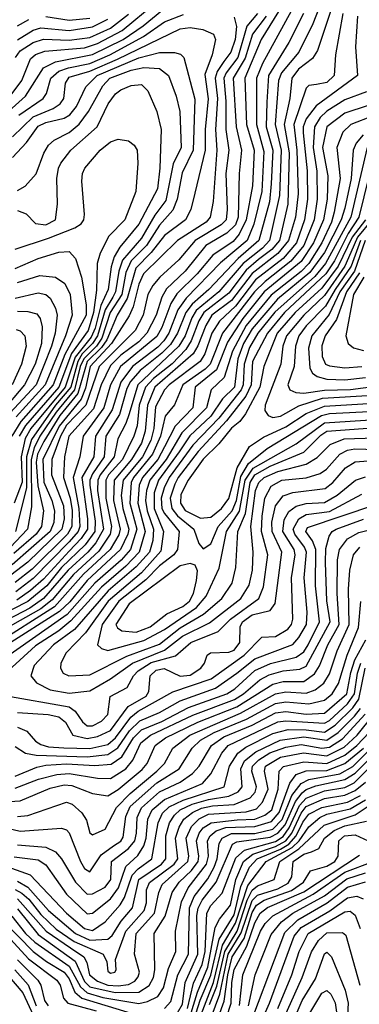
# Model space of a CAD drawing. Extents: x 501367 to 657802, y 482273 to 547541.
# Tile 181 of 256: x 557233 to 558551, y 532261 to 536081. Entities that reach past the tile are written whole.
import ezdxf

# ---------------------------------------------------------------- set-up
doc = ezdxf.new("R2010")
doc.units = 0

msp = doc.modelspace()

# ---------------------------------------------------------------- linework, layer by layer
at = {"layer": '0CON20XD'}
for points in [[(558489.5, 536265), (558388.6, 535961.4), (558369, 535931), (558315, 535889.1), (558288.2, 535855), (558281, 535775), (558259.6, 535675), (558278.1, 535565), (558273.6, 535365), (558240.4, 535225), (558210.8, 535189.2), (558159.3, 535150.7), (558111.1, 535108.9), (558045, 535019.7), (557946.9, 534945), (557927.8, 534912.2), (557898.5, 534835), (557877.9, 534802.1), (557824, 534746), (557751.6, 534688.4), (557720.9, 534655), (557697, 534585), (557688.2, 534505), (557676.3, 534465), (557631.7, 534375), (557578, 534315), (557567, 534295), (557567.3, 534225), (557589.3, 534115), (557583.9, 534085), (557540.6, 534019.4), (557441.7, 533928.3), (557359.6, 533830.4), (557314.7, 533795.3), (557175, 533716.8)], [(558424.1, 536205), (558370.7, 536065), (558315.5, 535955), (558249.3, 535875), (558237.7, 535845), (558223.7, 535675), (558247.2, 535575), (558241.4, 535398.6), (558202.1, 535225), (558175, 535194.7), (558099.4, 535135), (558005.3, 535025), (557917.3, 534952.7), (557900.5, 534925), (557874.8, 534855), (557850.1, 534815), (557690.9, 534665), (557657.5, 534552.5), (557645.3, 534514.7), (557614, 534455), (557600.2, 534385), (557545.4, 534315), (557536.3, 534295), (557535.4, 534255), (557558.3, 534105), (557528.6, 534051.4), (557497.8, 534015), (557420.6, 533945), (557325, 533835), (557272, 533798), (557155, 533737.3)], [(557200.4, 535789.6), (557241.6, 535845), (557275, 535928.9), (557295, 535946.6), (557330.3, 535959.7), (557485, 535971.7), (557535, 535988.5), (557630.9, 536039.1), (557758.1, 536145)], [(558155.1, 536105), (558114.4, 536055.6), (558078.9, 535935), (558033.6, 535875), (558025.3, 535855), (558033.3, 535765), (558032.9, 535655), (558044.4, 535575), (558032.8, 535485), (558038.4, 535345), (558033.9, 535305), (558015.1, 535284.9), (557913.9, 535225), (557850.6, 535149.4), (557777.3, 535082.7), (557750, 535050), (557730.5, 535015), (557712.1, 534935), (557680.7, 534875), (557541.9, 534735), (557490.2, 534585), (557415, 534507.9), (557391.1, 534465), (557357.7, 534375), (557356.5, 534315), (557402.5, 534195), (557405.1, 534144.9), (557397, 534105), (557265, 533976.3), (557065, 533825.3)], [(557123.3, 535666.7), (557255.9, 535785), (557325.6, 535894.4), (557371.9, 535918.1), (557515, 535945.7), (557634.3, 536005), (557712, 536058), (557785, 536116.6)], [(558486.7, 536105), (558457.7, 535945), (558453.7, 535865), (558425, 535837.3), (558385, 535830.2), (558355, 535825.4), (558345, 535815.6), (558296.4, 535675), (558307.9, 535575), (558314, 535405), (558302.8, 535315), (558276.3, 535225), (558235, 535173.8), (558135, 535097), (558055, 534991.3), (557979, 534935), (557955.1, 534895), (557924.3, 534815.7), (557905.9, 534784.1), (557757.9, 534655), (557729.3, 534585), (557720.5, 534485), (557705, 534437.9), (557666.8, 534375), (557599.7, 534295), (557597.5, 534215), (557622.9, 534105), (557617.2, 534082.8), (557584.7, 534025), (557480.4, 533929.6), (557367.6, 533802.4), (557135, 533655.4)], [(558334.1, 536105), (558277, 535993), (558198.1, 535865), (558191.5, 535761.5), (558189.1, 535665), (558215.1, 535575), (558209.3, 535445), (558202.2, 535375), (558161.1, 535225), (558080.8, 535155), (557967.4, 535035), (557902, 534978), (557877, 534945), (557845.8, 534865), (557818.5, 534821.5), (557785, 534786.7), (557700.5, 534719.5), (557662.9, 534677.1), (557649.2, 534650.8), (557620.2, 534549.8), (557567.4, 534465), (557560.9, 534385), (557515, 534318.5), (557505.5, 534295), (557505.4, 534274.6), (557526, 534135), (557524.3, 534095), (557486.5, 534043.5), (557395.8, 533955), (557337.8, 533885), (557265, 533823.2), (557145, 533762.9)], [(558237.3, 536112.7), (558170.4, 536005), (558106, 535855), (558112.5, 535675), (558142.3, 535575), (558136.1, 535436.1), (558112, 535305), (558085, 535248.6), (558061.1, 535221.1), (557982.2, 535167.8), (557921.4, 535095), (557842.6, 535017.4), (557820, 534980), (557785, 534887), (557765, 534852.2), (557624.2, 534735), (557585.8, 534665), (557559.2, 534575), (557479.9, 534465), (557466.8, 534385), (557440.9, 534305), (557463, 534185), (557465.9, 534115), (557459.7, 534095), (557425.2, 534054.8), (557285, 533912.8), (557218.3, 533861.7)], [(558285.8, 536114.2), (558175, 535911.6), (558151.6, 535855), (558151.5, 535675), (558179.7, 535569.7), (558172, 535415), (558142, 535288), (558115.1, 535225), (558012.2, 535137.8), (557878.8, 535001.2), (557846.8, 534955), (557811.1, 534865), (557792.5, 534835), (557769.2, 534810.8), (557670.4, 534735), (557625.3, 534675), (557592.3, 534567.7), (557526.9, 534465), (557520.1, 534385), (557474.7, 534305), (557495.9, 534145), (557495.7, 534105), (557472, 534068), (557425, 534019.3), (557325, 533910.8), (557275, 533866.4), (557221.4, 533828.6)], [(558544.2, 536095), (558536, 535976), (558544, 535865), (558382.9, 535747.1), (558344, 535696), (558333.1, 535665), (558332.8, 535642.8), (558347.9, 535495), (558349.8, 535385), (558338.6, 535305), (558306.5, 535215), (558255.5, 535155), (558148.5, 535071.5), (558070, 534970), (558008.2, 534911.8), (557978, 534865), (557950.8, 534785), (557932.7, 534755), (557813.3, 534665), (557794.9, 534645), (557760.4, 534579.6), (557753.3, 534495), (557742, 534448), (557709.1, 534385), (557634.2, 534295), (557626.7, 534235), (557633.4, 534185), (557656, 534105), (557652.5, 534085), (557623.9, 534025), (557495, 533905.7), (557427.4, 533822.6), (557388, 533785), (557185.1, 533655)], [(558065, 536090.7), (558074.2, 536055), (558069.4, 536005), (558052.5, 535955), (558025, 535919), (557999.1, 535880.9), (557991.3, 535855), (558000.4, 535775), (557992.7, 535655), (557997.7, 535575), (557984.3, 535375.7), (557972.6, 535315), (557956, 535295), (557845.9, 535225), (557713.6, 535095), (557695, 535054.7), (557673.5, 534966.5), (557658.1, 534931.9), (557589.9, 534825), (557507, 534735), (557488.1, 534651.9), (557471.5, 534608.5), (557386, 534504), (557323, 534375), (557326.7, 534286.7), (557357.8, 534215), (557367.5, 534175), (557365, 534130.5), (557351.2, 534095), (557204, 533966)], [(558188.9, 536095), (558136, 536025), (558108.2, 535931.8), (558061.1, 535855), (558072.7, 535665), (558093.9, 535575), (558084, 535485), (558080.2, 535315), (558070.1, 535285), (558037.1, 535252.9), (557955.2, 535204.8), (557875.4, 535105), (557802.9, 535037), (557784.9, 535005), (557762.3, 534935), (557726.6, 534865), (557695, 534831.2), (557625, 534779.1), (557585, 534740), (557549.8, 534665), (557519.3, 534570.7), (557423.1, 534465), (557406.6, 534385), (557403.1, 534305), (557428.5, 534225), (557436.4, 534176.4), (557434.8, 534115), (557419, 534085), (557281, 533949), (557215, 533897.2)], [(557217.2, 535935), (557235, 535960.1), (557285, 535993), (557325, 536006.2), (557425, 536001.9), (557505, 536011.8), (557585, 536048.2), (557655, 536102.3)], [(557225, 536003.1), (557285, 536040), (557315, 536050.3), (557425, 536039.9), (557515, 536053.2), (557575, 536082.8)], [(557225, 536057.5), (557268.5, 536081.5)], [(557229.6, 535710.4), (557324, 535775), (557336.6, 535795), (557354.3, 535855), (557385, 535881.4), (557422, 535895), (557505, 535911.5), (557583.2, 535945), (557713.5, 536016.5), (557795, 536072.6), (557868.5, 536101.5)], [(557335, 536093.7), (557425, 536078.9), (557505, 536087.8)], [(557205, 535627), (557285, 535704), (557363.2, 535736.8), (557390.2, 535755), (557404.6, 535775.4), (557410.5, 535835), (557425, 535858.3), (557505, 535882.1), (557612.1, 535927.9), (557855, 536046.4), (557895, 536051.5), (557943.2, 536043.2), (557985.5, 536025), (557993.3, 536005), (557979.4, 535945), (557950.8, 535869.2), (557964, 535774), (557952.2, 535655), (557952.2, 535575), (557912.2, 535407.8), (557897, 535345), (557875.8, 535305), (557795, 535243.3), (557742.7, 535177.3), (557683.1, 535116.9), (557650.1, 534999.9), (557610.8, 534935), (557570.8, 534839.2), (557550.8, 534809.2), (557495, 534754.4), (557459.2, 534630.9), (557389.2, 534545), (557326.5, 534445), (557302.8, 534395), (557297.6, 534365), (557303, 534273), (557325.1, 534175), (557317.7, 534115), (557296.6, 534085), (557210, 534010)], [(557205, 535546), (557259.8, 535605), (557305, 535668.3), (557335, 535682.4), (557405, 535698.7), (557427.7, 535712.3), (557453.4, 535745), (557489.3, 535820.7), (557534.2, 535865), (557695, 535933.1), (557775, 535954.6), (557834, 535954), (557856.9, 535946.9), (557870, 535935), (557912.6, 535772.6), (557906.5, 535575), (557862.9, 535487.1), (557844.1, 535385), (557827.4, 535342.6), (557775, 535284.5), (557724.5, 535205.5), (557665.3, 535145), (557645, 535100.3), (557629.1, 535015), (557584.2, 534945), (557551.6, 534845), (557531, 534815), (557482.3, 534765), (557468.3, 534735), (557445.6, 534644.4), (557375, 534557.8), (557311.4, 534465), (557289.7, 534420.3), (557278, 534375), (557278.6, 534191.4), (557263, 534105), (557196.4, 534033.6)], [(557225, 535418.4), (557254.8, 535435.3), (557296.4, 535483.6), (557326.8, 535563.2), (557345.2, 535594.8), (557366.7, 535613.3), (557425, 535643.3), (557463.7, 535676.3), (557500.2, 535725), (557555.1, 535824.9), (557582.7, 535855), (557665, 535885.4), (557715, 535895.6), (557775, 535892.1), (557811, 535865), (557840.4, 535785), (557854.4, 535725), (557859.5, 535585), (557828, 535522), (557800, 535380), (557757.4, 535322.6), (557705, 535233), (557632.2, 535147.8), (557617.9, 535105), (557605.2, 535025), (557594.9, 535005), (557565, 534955), (557535.3, 534854.7), (557515.4, 534825), (557476.1, 534785), (557458.5, 534755), (557431.7, 534655), (557372.4, 534585), (557278.3, 534451.7), (557259.4, 534385), (557259.5, 534265), (557216.3, 534095)], [(558578.3, 535801.7), (558495, 535770.8), (558425, 535726.5), (558398.4, 535701.6), (558376.7, 535665), (558372.2, 535585), (558385.9, 535494.1), (558387.7, 535385), (558375.1, 535305), (558335.2, 535204.8), (558285.6, 535144.4), (558185, 535065.8), (558144.2, 535025.8), (558019.5, 534865), (557971.9, 534745), (557953, 534725), (557866.5, 534665), (557833.8, 534586.2), (557797.6, 534542.4), (557779.7, 534465), (557748, 534395), (557674.4, 534305), (557665.4, 534285), (557660.7, 534205), (557688.1, 534105), (557663.5, 534025), (557626.2, 533983.8), (557524.9, 533895.1), (557416.7, 533773.3), (557147, 533585)], [(557225, 535340.6), (557257.8, 535327.8), (557295, 535290), (557335, 535285.2), (557371.4, 535305), (557379.2, 535365), (557377.1, 535465), (557383.3, 535505), (557393.1, 535525), (557431.7, 535575), (557533.9, 535665), (557576, 535755), (557605, 535793.1), (557625, 535809.2), (557665, 535825.9), (557705, 535830.4), (557729.6, 535805), (557765.3, 535725), (557782.3, 535655), (557777.1, 535505), (557767.5, 535425), (557695, 535287.9), (557621.3, 535198.7), (557599.3, 535160.7), (557587.8, 535122.2), (557575.8, 535035), (557547.9, 534972.1), (557525.4, 534884.6), (557510.4, 534849.6), (557447.9, 534772.1), (557410, 534655), (557276.7, 534495), (557254.1, 534455.9), (557238.7, 534385), (557242.9, 534287.1), (557212, 534205)], [(558585, 535748), (558495, 535718.9), (558424.9, 535665), (558407.6, 535585), (558428.1, 535475), (558426.1, 535385), (558411.3, 535305), (558373.5, 535215), (558325, 535143.6), (558181.7, 535025), (558098.1, 534921.9), (558039.8, 534830.2), (557997.1, 534722.9), (557914, 534655), (557905.1, 534575), (557836.4, 534503.6), (557795.5, 534424.5), (557768.7, 534375), (557709.1, 534305), (557697.1, 534275), (557691.5, 534205), (557720.5, 534095), (557696.5, 534015), (557645, 533961.4), (557550.6, 533879.4), (557431.8, 533748.2), (557385, 533709.5), (557295, 533651.3), (557188.4, 533555)], [(558605, 535707.9), (558517.6, 535675), (558487.1, 535645), (558463.4, 535585), (558476.3, 535465), (558453.6, 535335), (558442.7, 535295), (558405, 535215.5), (558354.5, 535135.5), (558325, 535104), (558208.2, 535011.8), (558111.6, 534895), (558058.3, 534795), (558026.8, 534693.2), (557975.6, 534645), (557957.9, 534575), (557861.9, 534478.1), (557801.4, 534375), (557737.5, 534295), (557725.2, 534255), (557721.2, 534215), (557727.7, 534175), (557752.1, 534105), (557749.3, 534060.7), (557736.7, 534015), (557685, 533957.9), (557575.7, 533865), (557445.2, 533714.8), (557363.8, 533655), (557288.7, 533575), (557276.2, 533535), (557298.3, 533508.3), (557350.9, 533480.9), (557425, 533467.5), (557505, 533477.7), (557586, 533524), (557670.3, 533585), (557795.1, 533634.9), (557865, 533688.7), (557969.2, 533740.8), (558091.2, 533835), (558123.1, 533886.9), (558136.3, 533945), (558138.8, 534015), (558130.1, 534115), (558148.2, 534255), (558160.3, 534285), (558180.9, 534305), (558235, 534328.4), (558345, 534356.2), (558386.9, 534383.1), (558437, 534433), (558492.5, 534455), (558695, 534461.1)], [(557215, 535190.4), (557345, 535233.2), (557446.9, 535273.1), (557471, 535289), (557481.8, 535305), (557484.2, 535325), (557474.1, 535455), (557477.3, 535485), (557485.3, 535505), (557545, 535574.6), (557585, 535607.2), (557615, 535617.7), (557655, 535611.5), (557676.7, 535595), (557688.5, 535575), (557692, 535525), (557683.3, 535415), (557640.6, 535305), (557578.7, 535241.3), (557545.1, 535174.9), (557533.9, 535135), (557531.4, 535031.4), (557519.6, 534945), (557499.3, 534875), (557434.2, 534785.8), (557385, 534655.9), (557255, 534506.2), (557231, 534465)], [(558565.7, 535634.3), (558537.9, 535602.1), (558526.2, 535575), (558518.6, 535465), (558495, 535350.3), (558480.8, 535305), (558415, 535177.6), (558359.1, 535100.9), (558233.2, 534996.8), (558135, 534881.7), (558101.6, 534825), (558078.9, 534765), (558066.5, 534655), (558020, 534610), (557975, 534542.7), (557893.7, 534466.3), (557851.6, 534405), (557771.9, 534295), (557754.8, 534245), (557754.3, 534185), (557791.2, 534095), (557780.6, 534019.4), (557705.2, 533934.8), (557576.3, 533825), (557487.8, 533702.2), (557413, 533625), (557392.2, 533585), (557391.1, 533565), (557401.5, 533545), (557424, 533535), (557505, 533539.1), (557648.5, 533611.5), (557775, 533658.5), (557855, 533720.9), (557945.8, 533774.2), (558017.6, 533835), (558057, 533895), (558071.2, 533955), (558079.6, 534095), (558109.5, 534165), (558127.5, 534285), (558145, 534315.7), (558205, 534348.7), (558335, 534403.8), (558401.4, 534468.6), (558425, 534484.2), (558865, 534517.2)], [(558580.6, 535585), (558517.7, 535315), (558419.9, 535135), (558378.2, 535085), (558223.2, 534946.8), (558157.3, 534865), (558125, 534809.1), (558103.6, 534745), (558100.6, 534665), (558092.7, 534645), (558006.2, 534535), (557905, 534430.9), (557812.8, 534305), (557793.5, 534265), (557782.5, 534225), (557785.1, 534185), (557795, 534164.6), (557851.4, 534095), (557845.9, 534025), (557831, 534005), (557775, 533961.6), (557722.4, 533907.6), (557618, 533825), (557552.8, 533735), (557535.3, 533655), (557550.7, 533640.7), (557575, 533633.4), (557715, 533672.4), (557794.6, 533715.4), (557919.6, 533800.4), (557957.1, 533845), (558007.1, 533952.9), (558034.9, 534095), (558086, 534174), (558108.3, 534295), (558138.4, 534341.6), (558305, 534435.1), (558415, 534517.3), (558615, 534529.7)], [(558587.6, 535472.4), (558549.1, 535315), (558507.8, 535252.2), (558454, 535145), (558420.9, 535095), (558260.1, 534945), (558193.8, 534865), (558136.8, 534755), (558130.7, 534665), (558110, 534620), (558035.3, 534524.7), (557925, 534405.9), (557848.5, 534305), (557835, 534278.7), (557817.4, 534225), (557823.6, 534185), (557845.5, 534155.5), (557909.3, 534105), (557928.4, 534048.4), (557945, 534027.8), (557975, 534047.3), (558002.6, 534115), (558057.7, 534175), (558074.6, 534215), (558090.8, 534309.2), (558120.9, 534359.1), (558192.9, 534417.1), (558404.4, 534545.6), (558435, 534553.3), (558615, 534562)], [(558574.6, 535305), (558522.4, 535237.6), (558469.1, 535125), (558405, 535040.1), (558301.8, 534945), (558231.8, 534865), (558180.3, 534735), (558165.2, 534654.8), (558108.6, 534551.4), (558087.4, 534522.6), (558055, 534496.3), (558005.1, 534434.9), (557945, 534376.4), (557886.2, 534295), (557858.7, 534238.7), (557856.4, 534205), (557875, 534177), (557935, 534147.5), (557975, 534150.8), (558015.5, 534185), (558045, 534223.3), (558077.3, 534342.7), (558124.3, 534425), (558179, 534461), (558265, 534501.9), (558345, 534553.2), (558415, 534582.3), (558607.1, 534592.9)], [(558599.2, 535305), (558543.2, 535236.8), (558517.4, 535177.4), (558495, 535124.7), (558415, 535010.6), (558334.9, 534935), (558268.6, 534855), (558254, 534815), (558246, 534744), (558185.2, 534585), (558184.4, 534564.4), (558197.1, 534545), (558215, 534538), (558245, 534543.1), (558316.6, 534583.4), (558407.7, 534612.3), (558605, 534624.1)], [(558555.2, 535225), (558518.7, 535125), (558456.5, 535035), (558419.9, 534970.1), (558345, 534893.4), (558315.8, 534855), (558303.2, 534815), (558298.5, 534735), (558273.7, 534665), (558281.6, 534645), (558304.9, 534634.9), (558335, 534631.6), (558415, 534644.3), (558516, 534646), (558615, 534659)], [(558573.8, 535225), (558531.4, 535105), (558475, 535025), (558433.2, 534936.8), (558365.9, 534855), (558352.9, 534807.1), (558358.7, 534728.7), (558369.2, 534709.2), (558386.5, 534696.5), (558425, 534686.8), (558494, 534684), (558575, 534692.7)], [(557215, 535116.2), (557305, 535154.8), (557385, 535179.3), (557425, 535181.3), (557449.7, 535155), (557472.7, 535082.7), (557491.1, 534975), (557490.8, 534935), (557408.1, 534781.9), (557363, 534665), (557237.2, 534522.8), (557202.4, 534465)], [(557225, 535061.4), (557311.7, 535088.3), (557372.5, 535082.5), (557408.2, 535058.2), (557428.8, 535015), (557437, 534935), (557410.6, 534855), (557332.4, 534665), (557219.1, 534540.9)], [(558551.3, 535098.7), (558500.6, 535025), (558462.3, 534917.7), (558418.3, 534855), (558405, 534815.8), (558407, 534775), (558420, 534745), (558435, 534737.8), (558495, 534730.2), (558560, 534735)], [(558568.4, 535081.6), (558528.6, 535015), (558498.3, 534855), (558507.3, 534825), (558528, 534808), (558567.2, 534797.2)], [(557215, 535000.7), (557305, 535021.5), (557334.8, 535014.8), (557351, 535001), (557372.4, 534962.4), (557378.7, 534935), (557371.1, 534865), (557356.9, 534815), (557296.4, 534665), (557195.4, 534554.6)], [(557225, 534949.7), (557265, 534949.1), (557299.4, 534939.4), (557312, 534922), (557320.1, 534890.1), (557318.3, 534825), (557293.1, 534745), (557251.8, 534665), (557162.2, 534557.8)], [(557219.1, 534879.1), (557235, 534873.8), (557253.3, 534855), (557257.6, 534815), (557239.6, 534745), (557203.3, 534665)], [(557175, 533458.7), (557424.9, 533414.9), (557448.1, 533398.1), (557476.6, 533356.6), (557495, 533341.4), (557515, 533341.9), (557550.1, 533359.9), (557575.5, 533385), (557584.7, 533455), (557649.4, 533490.6), (557674.1, 533535), (557693.2, 533555), (557743.6, 533586.4), (557837.5, 533612.5), (557897, 533665), (558003.3, 533706.7), (558051.4, 533755), (558160.8, 533835), (558178.8, 533881.2), (558196, 534005), (558171.8, 534095), (558173.5, 534155), (558184.7, 534225.3), (558208.7, 534271.3), (558250, 534295), (558345, 534303.8), (558399.3, 534320.7), (558422.9, 534337.1), (558475.6, 534395), (558505, 534410.7), (558533.7, 534416.3), (558662.2, 534412.2)], [(557225, 533393.2), (557343.8, 533385), (557385, 533375.9), (557410.7, 533355), (557439.2, 533305), (557495, 533291.6), (557535, 533299.4), (557585, 533323.6), (557653.9, 533416.1), (557723.8, 533456.2), (557734.5, 533475), (557739.4, 533535), (557762.6, 533557.4), (557793.5, 533563.5), (557855, 533534.1), (557895, 533537.8), (557935.8, 533565), (557950, 533585), (557960, 533615), (557972.9, 533625), (558045, 533626.5), (558065, 533634.5), (558087.1, 533665), (558089, 533725), (558097.7, 533745), (558135, 533771.8), (558205, 533789.2), (558224.6, 533815.4), (558249.9, 534015), (558212.9, 534095), (558211.7, 534131.7), (558225, 534195.3), (558255, 534233.6), (558292.9, 534247.1), (558417.8, 534262.2), (558447.8, 534285), (558497, 534343), (558535, 534366.2), (558585, 534370.1)], [(557225, 533335.7), (557260.8, 533320.8), (557295, 533282.4), (557315, 533269), (557345, 533260.4), (557404.3, 533255.7), (557505, 533253.8), (557575, 533268.8), (557605.1, 533294.9), (557664.8, 533375.2), (557692.4, 533397.6), (557826.7, 533473.3), (557975.8, 533524.2), (558103.5, 533615), (558172, 533685), (558225, 533688), (558273.1, 533716.9), (558287.8, 533735), (558292.9, 533755), (558287.5, 533915), (558302.2, 534005), (558298.2, 534025), (558253.7, 534095), (558258.8, 534141.2), (558277.2, 534172.8), (558305, 534193.2), (558345, 534204.4), (558415, 534207.7), (558465, 534236.7), (558536, 534294), (558575, 534307.7)], [(557215, 533261.5), (557255.5, 533235.5), (557296.8, 533226.8), (557495, 533221.6), (557575, 533229.6), (557614.3, 533255.7), (557658.5, 533321.6), (557698.7, 533361.3), (557775, 533393.1), (557855, 533437.7), (557992.6, 533487.4), (558075.9, 533545), (558145, 533601.6), (558292.6, 533657.4), (558316.6, 533683.4), (558346.1, 533735), (558347.9, 533782.1), (558336.9, 533915), (558345.7, 534015), (558337.5, 534035), (558300.1, 534085), (558293.6, 534105), (558315.8, 534145), (558345, 534160.9), (558435, 534172.4), (558559.9, 534240.1)], [(557215, 533145.8), (557299, 533181), (557335, 533189.2), (557415, 533193.6), (557525, 533187), (557587.7, 533192.3), (557629.5, 533220.5), (557674.5, 533295), (557705, 533325.5), (557785, 533358.4), (557888.2, 533411.8), (558036.5, 533465), (558068.2, 533485), (558145, 533556.5), (558206.7, 533583.3), (558305, 533608), (558335, 533628.6), (558351.7, 533655), (558396.3, 533745), (558380.5, 533885), (558381.5, 534025), (558369.6, 534059.6), (558342.9, 534095), (558349.1, 534110.9), (558615, 534200.6)], [(557215, 533099), (557305.7, 533134.3), (557377.3, 533152.7), (557425, 533155.7), (557535, 533137.6), (557585, 533137.5), (557645.2, 533174.8), (557672.1, 533207.9), (557703.4, 533275), (557740.7, 533305), (557905, 533382.1), (558066.8, 533443.2), (558101.7, 533465), (558165, 533519.9), (558200.3, 533539.7), (558255, 533555.3), (558319.4, 533560.6), (558345, 533573.3), (558437.9, 533745), (558424.2, 533825.8), (558419.2, 533975), (558420.9, 534029.1), (558433.1, 534076.9), (558444.8, 534095), (558460.5, 534105), (558567, 534143)], [(557025, 533037.1), (557235, 533049.6), (557350.9, 533099.1), (557405, 533112.6), (557435, 533110.1), (557515, 533079.2), (557575, 533070), (557615, 533094.2), (557708.3, 533171.7), (557727.5, 533195), (557758.9, 533265), (557798.4, 533295), (557924.7, 533355.3), (558074.9, 533415.1), (558215, 533503), (558255, 533513.2), (558335, 533513.4), (558376.4, 533543.6), (558396.5, 533573.5), (558428.2, 533655), (558473.1, 533735), (558464.5, 533855), (558465.9, 533985), (558474.2, 534025.8), (558505, 534066.7), (558548.9, 534091.1), (558595, 534103)], [(557225, 532989.7), (557265, 532993.6), (557415, 533045.6), (557437.1, 533037.1), (557474.2, 533004.2), (557491.8, 532975), (557505, 532926.2), (557515, 532918.8), (557565, 532940), (557609, 533025), (557661.1, 533078.9), (557764.8, 533165.2), (557795.2, 533195), (557826.8, 533255), (557893.4, 533305), (558089.8, 533390.2), (558225, 533465.1), (558265, 533472.7), (558345, 533467.4), (558378.8, 533481.2), (558412.9, 533507.1), (558435, 533543.5), (558465, 533632.4), (558510.9, 533735), (558508.6, 533871.4), (558514.2, 533945), (558527.7, 534005), (558552.6, 534035)], [(557685, 533704.9), (557739.2, 533725), (557803.6, 533776.4), (557865.9, 533804.1), (557891.7, 533825), (557907.4, 533855), (557918.7, 533905), (557922.7, 533942.7), (557914.1, 533964.1), (557895, 533970.6), (557855, 533962.3), (557657.7, 533815), (557605.6, 533735), (557612, 533722), (557629.9, 533709.9), (557685, 533704.9)], [(557125, 532957.8), (557235, 532932.1), (557395, 532943.6), (557415, 532937.5), (557425, 532926.2), (557469.2, 532815), (557485, 532787.9), (557505, 532774.7), (557549.4, 532840.6), (557597.2, 532875), (557625, 532894), (557635, 532909.1), (557645, 532989.5), (557661.6, 533028.4), (557765, 533120.7), (557851.5, 533175), (557901.7, 533255), (557934.1, 533285), (557987, 533315), (558112.4, 533367.6), (558225, 533427.8), (558265, 533434.7), (558355, 533426.6), (558415, 533441), (558445.8, 533465), (558469.5, 533505), (558503.9, 533615), (558547.1, 533722.9), (558556, 533824)], [(557225, 532880), (557335, 532870), (557372.1, 532852.1), (557395.6, 532825), (557450, 532735), (557495, 532687.9), (557515, 532688.9), (557565, 532715.2), (557586.6, 532745), (557589.8, 532815), (557654.8, 532865.2), (557679.2, 532895), (557686.8, 532925), (557688.9, 532985), (557705, 533022.6), (557775, 533084.9), (557855, 533122.9), (557903.5, 533156.5), (557928.8, 533185), (557977.4, 533265), (558025, 533298.8), (558135, 533343.3), (558225, 533391.4), (558265, 533397.5), (558345, 533386.6), (558415, 533390.1), (558502.5, 533465), (558517.9, 533547.9), (558533, 533597), (558576.3, 533675)], [(557212.3, 532832.3), (557305, 532821.2), (557335, 532801.4), (557415, 532688.7), (557495, 532611.2), (557515, 532614.8), (557585, 532670), (557616.8, 532713.2), (557645.2, 532794.8), (557691.6, 532838.4), (557714.5, 532875.5), (557723.8, 532905), (557730.8, 532979.2), (557747.4, 533015), (557795, 533055.7), (557942.1, 533117.9), (557974.9, 533155.1), (558017, 533235), (558042.1, 533265), (558235, 533356.8), (558265, 533360.8), (558415, 533351), (558435, 533361.8), (558505, 533426), (558532.5, 533465), (558543.2, 533545), (558556, 533584)], [(557055, 532840.1), (557273.7, 532763.7), (557414.5, 532615), (557485, 532554.9), (557515, 532547.5), (557565, 532580.4), (557622.7, 532647.3), (557639.2, 532675), (557668.8, 532761.2), (557692.9, 532787), (557745.5, 532825), (557769.9, 532965), (557787.3, 533002.7), (557813.2, 533026.8), (557866.7, 533053.3), (558026.1, 533105), (558047.3, 533185), (558079, 533235), (558111, 533259), (558215, 533311.1), (558275, 533326.4), (558345, 533325.8), (558415, 533316.4), (558456.7, 533343.2), (558525, 533410.6), (558549.2, 533445), (558572.7, 533565)], [(557225, 532738.6), (557265, 532715.8), (557345, 532624.9), (557449.5, 532535), (557505, 532509.1), (557575, 532513.9), (557591.8, 532528.2), (557626.8, 532583.2), (557670.3, 532635), (557695.5, 532745), (557782.6, 532805), (557800.5, 532825), (557799.9, 532915), (557814, 532965), (557833.1, 532995), (557855.2, 533015), (557902.5, 533037.5), (557965, 533055.5), (558045, 533068.9), (558080.3, 533085), (558096.6, 533105), (558090.8, 533175), (558105.8, 533205), (558149.2, 533240.8), (558244.2, 533285.8), (558335, 533298.8), (558425, 533285.9), (558468.4, 533315), (558531.3, 533378.7), (558555, 533408)], [(557215, 532706.3), (557242, 532692), (557268.6, 532668.6), (557315, 532609.1), (557375, 532552.2), (557444.2, 532505), (557556.5, 532455), (557570.9, 532425), (557575, 532389.2), (557585, 532382.1), (557602.5, 532385), (557607.5, 532395), (557604.5, 532435), (557645.5, 532545), (557715.8, 532625), (557724.7, 532655), (557725.6, 532705), (557736.4, 532733.6), (557832.4, 532805), (557847, 532825), (557838, 532905), (557851.3, 532948.7), (557870.4, 532979.6), (557902.9, 533005), (557938.2, 533021.8), (557981.3, 533031.3), (558065, 533036.2), (558127.5, 533062.5), (558146.3, 533083.7), (558152.3, 533105), (558134.2, 533165), (558136.3, 533185), (558160.7, 533209.3), (558204, 533236), (558265, 533258.1), (558325, 533268.8), (558405.6, 533254.4), (558435, 533258.6), (558485, 533290.3), (558573.9, 533386.1)], [(557225, 532669.4), (557335.6, 532545), (557430.1, 532479.9), (557482.2, 532445), (557493, 532423), (557503.3, 532375), (557535, 532349.9), (557575, 532335.2), (557615, 532332.8), (557655, 532338.2), (557679.4, 532350.6), (557693.1, 532366.9), (557698.1, 532385), (557678.2, 532455), (557684.6, 532535), (557756, 532615), (557772.7, 532695), (557785.7, 532725), (557885.9, 532815), (557888.9, 532835), (557878.6, 532905), (557899.1, 532950.9), (557929, 532981), (557965, 532997.9), (558112.3, 533007.7), (558151.2, 533018.8), (558175.4, 533044.6), (558196.4, 533095), (558182.4, 533165), (558186.8, 533185), (558245, 533219.3), (558333.6, 533236.4), (558425, 533224.9), (558491.3, 533258.7), (558542, 533305), (558605.8, 533384.2)], [(557225, 532631.5), (557305, 532531.4), (557447.7, 532427.7), (557485, 532348.9), (557505, 532328.6), (557604, 532306), (557695, 532307.3), (557735.9, 532334.1), (557751.9, 532365), (557756.9, 532395), (557755.2, 532535), (557797.3, 532602.7), (557824.9, 532695), (557851.5, 532735), (557899.7, 532780.3), (557925.7, 532815), (557928, 532835), (557918.7, 532895), (557929.3, 532925), (557945, 532945.6), (557975.3, 532965), (558076.8, 532976.8), (558145, 532979), (558183.7, 532995), (558210.9, 533015), (558236.2, 533095), (558240.2, 533165), (558256.1, 533183.9), (558335, 533201.8), (558425, 533195.7), (558495, 533227.7), (558540.5, 533265), (558588.8, 533315)], [(557795, 532244.1), (557818.8, 532271.2), (557846.1, 532375), (557887.9, 532455), (557891.9, 532635), (557910.5, 532679.5), (557962.6, 532747.4), (557987.4, 532792.6), (557999.1, 532825), (558006.8, 532885), (558018.5, 532905), (558055, 532922.9), (558145, 532924.1), (558215, 532940.6), (558251.7, 532978.3), (558289.3, 533070.7), (558325, 533117.9), (558355, 533132.5), (558474.4, 533155.6), (558525, 533183.4), (558641.7, 533298.3)], [(557845, 532227.3), (557865, 532261.6), (557875.1, 532345), (557924.1, 532455), (557920.7, 532605), (557925.8, 532634.2), (557941.3, 532665), (557995.3, 532734.7), (558058.1, 532881.9), (558075, 532890.7), (558205, 532909.6), (558235, 532924.3), (558263.3, 532956.7), (558302.7, 533047.3), (558328.4, 533081.6), (558345, 533094.6), (558382, 533108), (558495, 533132.7), (558535, 533157.6), (558662.9, 533285)], [(557202.9, 532602.9), (557255.8, 532535.8), (557291.6, 532501.6), (557425, 532408.2), (557468.8, 532328.8), (557494.9, 532305), (557555, 532287.7), (557695, 532263.8), (557728.9, 532271.1), (557768.5, 532291.5), (557790.5, 532325), (557810.8, 532399.2), (557838.4, 532465), (557837.5, 532545), (557861.1, 532658.9), (557887.2, 532712.8), (557958.1, 532805), (557965.3, 532835), (557961.8, 532895), (557971.8, 532915), (557995.9, 532934.1), (558033.1, 532946.9), (558145, 532951), (558209.7, 532970.3), (558239.9, 533005), (558280.7, 533119.3), (558305, 533152.2), (558343.8, 533166.2), (558425, 533168.3), (558495, 533194.9), (558566.7, 533255)], [(557884.3, 532245), (557907.6, 532342.4), (557941.5, 532415), (557953.2, 532465), (557959.2, 532615), (557975, 532644.1), (558018, 532692), (558071.2, 532828.8), (558105, 532858.5), (558225, 532892.9), (558255, 532912.4), (558278.5, 532945), (558318.3, 533031.7), (558345, 533061.1), (558415, 533088.8), (558495, 533101.7), (558530.1, 533119.9), (558644.2, 533235.8)], [(557882.4, 532177.6), (557922.8, 532307.2), (557962.9, 532405), (557991.9, 532558.1), (558008.3, 532591.7), (558050.8, 532645), (558071, 532745), (558101.8, 532815), (558136.9, 532843.1), (558225, 532873.1), (558265, 532895.1), (558288.3, 532925), (558325, 533002.3), (558345, 533028.5), (558415, 533058.9), (558495, 533071.9), (558535, 533089.8), (558575, 533123.3)], [(557895, 532154.1), (557933.7, 532276.3), (557975, 532373.3), (558007, 532513), (558065, 532608.5), (558091.6, 532718.4), (558125, 532792.7), (558153.9, 532825), (558245, 532862.3), (558277.4, 532882.6), (558305.2, 532915), (558332, 532968), (558355, 532998.1), (558405, 533024.3), (558505, 533045.1), (558555, 533071)], [(557928.4, 532198.4), (557985, 532345.4), (558019.9, 532490.1), (558070.2, 532575), (558118.7, 532721.3), (558189.9, 532815), (558290.2, 532869.8), (558317.1, 532895), (558355, 532948.8), (558398, 532985), (558425, 532998), (558515, 533019.2), (558575, 533053.7)], [(557969.7, 532259.7), (557998.5, 532331.5), (558028.3, 532465), (558076.5, 532545), (558115.7, 532664.3), (558135, 532703.7), (558155, 532720.4), (558220, 532745), (558242.2, 532815), (558316.5, 532863.5), (558414.6, 532955.4), (558535, 532995.6), (558588.5, 533031.5)], [(557963.5, 532175), (558009.4, 532300.6), (558042.1, 532455), (558092.6, 532537.4), (558135, 532663.8), (558155.5, 532684.5), (558235, 532709.2), (558275, 532731.1), (558289.2, 532755), (558293.6, 532815), (558335, 532843.5), (558365, 532852.4), (558394.1, 532865.9), (558416, 532905), (558452.9, 532935), (558495, 532952.7), (558578.8, 532971.2)], [(557987.7, 532165), (558026.5, 532273.5), (558040.6, 532375), (558057.5, 532445), (558103.7, 532516.3), (558135, 532616.8), (558151.5, 532645), (558181.5, 532665), (558287.5, 532702.5), (558333.8, 532735), (558361.3, 532778.7), (558425, 532796.9), (558456.1, 532815), (558468.9, 532835), (558471.4, 532895), (558492.8, 532915), (558535, 532918.4), (558585, 532895.4)], [(558016.7, 532153.3), (558053.6, 532265), (558055.5, 532345), (558065, 532396), (558114, 532486), (558145, 532577), (558166.3, 532615), (558194, 532636), (558335, 532697), (558550.7, 532839.3)], [(558085.6, 532255.5), (558099.1, 532375), (558167, 532545), (558185.4, 532574.6), (558215, 532604.6), (558372.2, 532687.8), (558495, 532773.9), (558605, 532814.5)], [(558120.5, 532255), (558146.1, 532375), (558208.4, 532531.6), (558249.3, 532580.7), (558292.7, 532615), (558415, 532681.5), (558502, 532748), (558575, 532771.5)], [(558097.5, 532105), (558261.1, 532538.9), (558311.6, 532588.4), (558426.1, 532653.9), (558505, 532715.3), (558575, 532735.5)], [(558130.7, 532105), (558202.6, 532265), (558297.8, 532525), (558325, 532558.7), (558436.1, 532623.9), (558505, 532674.2), (558540.4, 532680.4), (558565, 532670)], [(558234.5, 532244.5), (558288.7, 532375), (558317.6, 532465), (558351.9, 532535), (558495, 532619.8), (558515, 532621.7), (558535, 532607.2), (558553.7, 532555)], [(557155, 532558.1), (557267.7, 532437.7), (557376.6, 532355), (557390.2, 532335), (557402.4, 532285), (557420.5, 532265), (557530.2, 532235)], [(557172.2, 532582.2), (557285, 532465.9), (557336.5, 532426.5), (557405.6, 532385), (557425, 532359), (557447.3, 532307.3), (557474.1, 532284.1), (557665, 532225.9)], [(558243.2, 532175), (558329.5, 532365), (558365.3, 532464.7), (558391.7, 532508.3), (558425, 532538.5), (558485, 532538.8), (558498.7, 532528.7), (558552.7, 532335)], [(558289.6, 532185), (558328.8, 532275), (558381, 532359), (558415, 532456.4), (558425, 532462.4), (558442.7, 532445), (558495.3, 532315.3), (558507, 532265), (558503.9, 532196.1)], [(557225, 532433.4), (557303.5, 532355), (557315.4, 532335), (557329.4, 532275), (557344.2, 532255)], [(557185.5, 532375.5), (557244.9, 532304.9), (557286.2, 532216.2)], [(557214.7, 532394.7), (557266.4, 532336.4), (557297.5, 532255)], [(558327, 532175), (558405, 532304.3), (558425, 532314.8), (558439.7, 532299.7), (558456.5, 532266.5), (558471.7, 532165)]]:
    msp.add_lwpolyline(points, dxfattribs=at)

doc.saveas('drawing.dxf')
